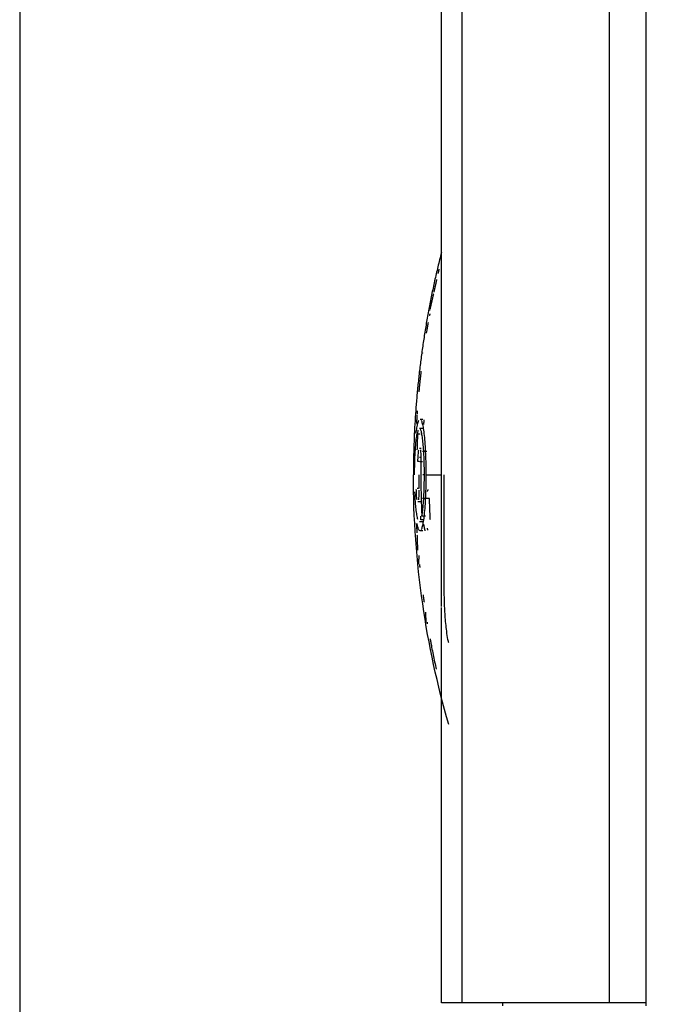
# Model space of a CAD drawing. Header units: millimetres. Extents: x 4946 to 6276, y -4769 to -3439.
# Tile 120 of 195: x 5752 to 5788, y -3782 to -3729. Entities that reach past the tile are written whole.
import ezdxf

# ---------------------------------------------------------------- set-up
doc = ezdxf.new("R2010")
doc.units = ezdxf.units.MM
doc.layers.add('ROXX_NEOmini_FIXTURE', color=7, linetype='Continuous', true_color=0x000000)
doc.dimstyles.get("Standard").update_dxf_attribs({"dimscale": 10, "dimtxt": 2.5, "dimasz": 3, "dimexe": 1, "dimexo": 0.5, "dimgap": 0.8, "dimtad": 1, "dimtoh": 1, "dimdec": 1, "dimzin": 1, "dimdsep": 46, "dimtxsty": 'Standard', "dimblk": 'OPEN90', "dimcen": 2.5, "dimadec": 1, "dimazin": 1, "dimtfac": 1, "dimtdec": 4, "dimtix": 1, "dimtofl": 0, "dimtmove": 1, "dimatfit": 3, "dimldrblk": 'OPEN90', "dimfxl": 1, "dimtolj": 1, "dimtzin": 1, "dimarcsym": 0})

# ---------------------------------------------------------------- blocks, each defined once
blk = doc.blocks.new('*D4')
at = {"layer": 'Defpoints', "color": 0}
for p in [(5752.196, -3663.256), (6119.696, -3663.256), (6119.696, -3885.816)]:
    blk.add_point(p, dxfattribs=at)
at = {"layer": 'ROXX_NEOmini_FIXTURE', "color": 0, "lineweight": -2}
for p, q in [((5752.196, -3669.257), (5752.196, -3888.817)), ((6119.696, -3669.257), (6119.696, -3888.817)), ((5758.197, -3885.816), (6113.695, -3885.816))]:
    blk.add_line(p, q, dxfattribs=at)
at = {"layer": 'ROXX_NEOmini_FIXTURE', "color": 0}
for points in [[(5758.197, -3884.816), (5758.197, -3886.817), (5752.196, -3885.816)], [(6113.695, -3886.817), (6113.695, -3884.816), (6119.696, -3885.816)]]:
    blk.add_solid(points, dxfattribs=at)
at = {"layer": 'ROXX_NEOmini_FIXTURE', "color": 0, "insert": (5935.946, -3878.915), "char_height": 9.0015, "attachment_point": 5}
blk.add_mtext('\\A1;367.5', dxfattribs=at)

msp = doc.modelspace()

# ---------------------------------------------------------------- linework, layer by layer
at = {"layer": 'ROXX_NEOmini_FIXTURE', "color": 18, "lineweight": -3, "true_color": 0x000000}
for points, degree in [([(5783.844, -3626.679), (5783.844, -3704.153), (5783.844, -3781.627)], 2), ([(5785.838, -3781.627), (5785.839, -3704.094), (5785.839, -3626.561)], 2), ([(5775.955, -3781.627), (5775.955, -3710.447), (5775.955, -3639.267)], 2), ([(5774.838, -3760.332), (5774.838, -3701.458), (5774.838, -3642.584)], 2), ([(5773.692, -3750.277), (5773.769, -3750.277), (5773.847, -3750.277)], 2), ([(5773.753, -3750.335), (5773.773, -3750.374), (5773.813, -3750.488), (5773.867, -3750.763), (5773.916, -3751.145), (5773.955, -3751.603), (5773.984, -3752.128), (5774.002, -3752.696), (5774.006, -3753.084), (5774.006, -3753.277)], 3), ([(5773.664, -3750.757), (5773.765, -3750.757), (5773.866, -3750.757)], 2), ([(5773.928, -3753.277), (5773.928, -3753.112), (5773.924, -3752.781), (5773.909, -3752.303), (5773.884, -3751.864), (5773.852, -3751.482), (5773.811, -3751.165), (5773.765, -3750.934), (5773.733, -3750.838), (5773.716, -3750.806)], 3), ([(5773.539, -3751.061), (5773.616, -3751.061), (5773.693, -3751.061)], 2), ([(5773.579, -3752.557), (5773.58, -3752.494), (5773.584, -3752.368), (5773.595, -3752.189), (5773.61, -3752.042), (5773.623, -3751.964), (5773.63, -3751.933)], 3), ([(5773.672, -3751.837), (5773.712, -3751.837), (5773.751, -3751.837)], 2), ([(5773.712, -3751.933), (5773.718, -3751.965), (5773.728, -3752.043), (5773.739, -3752.195), (5773.745, -3752.371), (5773.745, -3752.495), (5773.744, -3752.557)], 3), ([(5773.66, -3752.317), (5773.706, -3752.317), (5773.752, -3752.317)], 2), ([(5773.684, -3752.53), (5773.684, -3752.539), (5773.684, -3752.548), (5773.684, -3752.557)], 3), ([(5773.651, -3752.557), (5773.615, -3752.557), (5773.579, -3752.557)], 2), ([(5773.684, -3752.557), (5773.725, -3752.557), (5773.765, -3752.557)], 2), ([(5773.744, -3752.557), (5773.789, -3752.557), (5773.835, -3752.557)], 2), ([(5774.006, -3753.277), (5774.006, -3753.474), (5774.002, -3753.868), (5773.984, -3754.438), (5773.954, -3754.96), (5773.915, -3755.415), (5773.866, -3755.794), (5773.812, -3756.067), (5773.773, -3756.181), (5773.753, -3756.219)], 3), ([(5773.604, -3753.997), (5773.569, -3753.997), (5773.534, -3753.997)], 2), ([(5773.76, -3754.717), (5773.666, -3754.717), (5773.572, -3754.717)], 2), ([(5773.879, -3755.692), (5773.809, -3755.692), (5773.739, -3755.692)], 2), ([(5773.857, -3755.493), (5773.823, -3755.493), (5773.79, -3755.493)], 2), ([(5773.992, -3755.493), (5773.952, -3755.493), (5773.912, -3755.493)], 2), ([(5773.866, -3755.797), (5773.765, -3755.797), (5773.664, -3755.797)], 2), ([(5773.846, -3756.277), (5773.769, -3756.277), (5773.692, -3756.277)], 2), ([(5785.838, -3781.777), (5785.838, -3781.686), (5785.838, -3781.594)], 2), ([(5783.844, -3781.627), (5779.899, -3781.627), (5775.955, -3781.627)], 2), ([(5785.838, -3781.627), (5785.091, -3781.627), (5784.426, -3781.627), (5783.844, -3781.627)], 3)]:
    msp.add_open_spline(points, degree=degree, dxfattribs=at)
at = {"layer": 'ROXX_NEOmini_FIXTURE', "color": 18, "true_color": 0x000000}
for points, weights in [([(5774.838, -3741.338), (5773.338, -3747.213), (5773.338, -3753.277)], [0.917776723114, 0.950534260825, 0.999999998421]), ([(5774.838, -3741.338), (5773.338, -3747.213), (5773.338, -3753.277)], [0.917776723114, 0.950534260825, 0.999999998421]), ([(5774.67, -3742.46), (5774.698, -3742.339), (5774.727, -3742.218)], [0.999972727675, 0.999983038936, 1]), ([(5774.67, -3742.46), (5774.698, -3742.339), (5774.727, -3742.218)], [0.999972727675, 0.999983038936, 1]), ([(5774.452, -3743.457), (5774.523, -3743.115), (5774.599, -3742.774)], [1, 0.999952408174, 0.999957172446]), ([(5774.452, -3743.457), (5774.523, -3743.115), (5774.599, -3742.774)], [1, 0.999952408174, 0.999957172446]), ([(5774.237, -3744.383), (5774.33, -3743.962), (5774.432, -3743.542)], [1, 0.999946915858, 1]), ([(5774.237, -3744.383), (5774.33, -3743.962), (5774.432, -3743.542)], [1, 0.999946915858, 1]), ([(5774.071, -3745.502), (5774.106, -3745.291), (5774.142, -3745.08)], [0.999910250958, 0.99991123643, 0.999931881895]), ([(5774.071, -3745.502), (5774.106, -3745.291), (5774.142, -3745.08)], [0.999910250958, 0.99991123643, 0.999931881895]), ([(5774.223, -3744.622), (5774.208, -3744.666), (5774.192, -3744.71)], [1, 0.999982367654, 0.99997168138]), ([(5774.223, -3744.622), (5774.208, -3744.666), (5774.192, -3744.71)], [1, 0.999982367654, 0.99997168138]), ([(5773.647, -3748.81), (5773.699, -3748.254), (5773.763, -3747.699)], [1, 0.999933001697, 1]), ([(5773.647, -3748.81), (5773.699, -3748.254), (5773.763, -3747.699)], [1, 0.999933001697, 1]), ([(5773.519, -3750.506), (5773.532, -3750.287), (5773.546, -3750.069)], [1, 0.999986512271, 0.999993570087]), ([(5773.519, -3750.506), (5773.532, -3750.287), (5773.546, -3750.069)], [1, 0.999986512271, 0.999993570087]), ([(5773.55, -3750.008), (5773.553, -3749.97), (5773.556, -3749.933)], [0.999995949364, 0.999997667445, 1]), ([(5773.55, -3750.008), (5773.553, -3749.97), (5773.556, -3749.933)], [0.999995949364, 0.999997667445, 1]), ([(5773.58, -3757.316), (5773.56, -3756.915), (5773.548, -3756.513)], [1, 0.999953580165, 1]), ([(5773.58, -3757.316), (5773.56, -3756.915), (5773.548, -3756.513)], [1, 0.999953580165, 1]), ([(5773.634, -3757.602), (5773.615, -3757.831), (5773.614, -3758.062)], [1, 0.9999058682, 1]), ([(5773.634, -3757.602), (5773.615, -3757.831), (5773.614, -3758.062)], [1, 0.9999058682, 1]), ([(5773.697, -3758.243), (5773.688, -3758.164), (5773.68, -3758.085)], [1, 0.999994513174, 0.999991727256]), ([(5773.697, -3758.243), (5773.688, -3758.164), (5773.68, -3758.085)], [1, 0.999994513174, 0.999991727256]), ([(5773.926, -3760.1), (5773.898, -3759.909), (5773.872, -3759.718)], [1, 0.999991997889, 1]), ([(5773.926, -3760.1), (5773.898, -3759.909), (5773.872, -3759.718)], [1, 0.999991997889, 1]), ([(5773.991, -3760.635), (5773.989, -3760.914), (5774.013, -3761.194)], [0.999957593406, 0.999837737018, 1]), ([(5773.991, -3760.635), (5773.989, -3760.914), (5774.013, -3761.194)], [0.999957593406, 0.999837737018, 1]), ([(5774.114, -3761.4), (5774.114, -3761.396), (5774.114, -3761.391)], [0.999995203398, 0.999997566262, 1]), ([(5774.114, -3761.4), (5774.114, -3761.396), (5774.114, -3761.391)], [0.999995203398, 0.999997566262, 1]), ([(5774.335, -3762.518), (5774.291, -3762.294), (5774.249, -3762.069)], [0.999908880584, 0.999910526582, 0.999934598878]), ([(5774.335, -3762.518), (5774.291, -3762.294), (5774.249, -3762.069)], [0.999908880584, 0.999910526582, 0.999934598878])]:
    msp.add_rational_spline(points, weights, degree=2, dxfattribs=at)
for points, degree in [([(5774.201, -3744.44), (5774.199, -3744.448), (5774.197, -3744.456), (5774.196, -3744.465)], 3), ([(5774.201, -3744.44), (5774.199, -3744.448), (5774.197, -3744.456), (5774.196, -3744.465)], 3), ([(5774.052, -3745.499), (5774.043, -3745.552), (5774.034, -3745.606), (5774.026, -3745.66)], 3), ([(5774.052, -3745.499), (5774.043, -3745.552), (5774.034, -3745.606), (5774.026, -3745.66)], 3), ([(5773.843, -3746.739), (5773.844, -3746.732), (5773.845, -3746.725), (5773.846, -3746.718)], 3), ([(5773.843, -3746.739), (5773.844, -3746.732), (5773.845, -3746.725), (5773.846, -3746.718)], 3), ([(5773.507, -3749.557), (5773.507, -3749.553), (5773.508, -3749.55), (5773.508, -3749.546)], 3), ([(5773.507, -3749.557), (5773.507, -3749.553), (5773.508, -3749.55), (5773.508, -3749.546)], 3), ([(5773.546, -3749.934), (5773.549, -3749.897), (5773.551, -3749.86), (5773.554, -3749.823)], 3), ([(5773.546, -3749.934), (5773.549, -3749.897), (5773.551, -3749.86), (5773.554, -3749.823)], 3), ([(5773.402, -3753.277), (5773.402, -3753.219), (5773.403, -3753.104), (5773.404, -3752.934), (5773.407, -3752.77), (5773.411, -3752.61), (5773.416, -3752.457), (5773.422, -3752.306), (5773.429, -3752.157), (5773.438, -3752.008), (5773.448, -3751.855), (5773.46, -3751.697), (5773.475, -3751.531), (5773.493, -3751.36), (5773.515, -3751.199), (5773.531, -3751.105), (5773.539, -3751.061)], 3), ([(5773.402, -3753.277), (5773.402, -3753.219), (5773.403, -3753.104), (5773.404, -3752.934), (5773.407, -3752.77), (5773.411, -3752.61), (5773.416, -3752.457), (5773.422, -3752.306), (5773.429, -3752.157), (5773.438, -3752.008), (5773.448, -3751.855), (5773.46, -3751.697), (5773.475, -3751.531), (5773.493, -3751.36), (5773.515, -3751.199), (5773.531, -3751.105), (5773.539, -3751.061)], 3), ([(5773.541, -3756.385), (5773.538, -3756.329), (5773.531, -3756.218), (5773.521, -3756.051), (5773.515, -3755.939), (5773.512, -3755.884)], 3), ([(5773.541, -3756.385), (5773.538, -3756.329), (5773.531, -3756.218), (5773.521, -3756.051), (5773.515, -3755.939), (5773.512, -3755.884)], 3), ([(5774.838, -3781.627), (5774.838, -3771.013), (5774.838, -3760.399)], 2), ([(5774.838, -3781.627), (5774.838, -3771.013), (5774.838, -3760.399)], 2), ([(5774.103, -3761.264), (5774.1, -3761.24), (5774.096, -3761.214), (5774.092, -3761.187)], 3), ([(5774.103, -3761.264), (5774.1, -3761.24), (5774.096, -3761.214), (5774.092, -3761.187)], 3), ([(5774.316, -3762.522), (5774.341, -3762.654), (5774.394, -3762.918), (5774.477, -3763.314), (5774.534, -3763.577), (5774.563, -3763.709)], 3), ([(5774.316, -3762.522), (5774.341, -3762.654), (5774.394, -3762.918), (5774.477, -3763.314), (5774.534, -3763.577), (5774.563, -3763.709)], 3), ([(5775.955, -3781.627), (5775.58, -3781.627), (5775.051, -3781.627), (5774.838, -3781.627), (5774.838, -3781.627)], 3), ([(5775.955, -3781.627), (5775.58, -3781.627), (5775.051, -3781.627), (5774.838, -3781.627), (5774.838, -3781.627)], 3), ([(5778.138, -3781.777), (5778.138, -3781.702), (5778.138, -3781.627)], 2), ([(5778.138, -3781.777), (5778.138, -3781.702), (5778.138, -3781.627)], 2)]:
    msp.add_open_spline(points, degree=degree, dxfattribs=at)
at = {"layer": 'ROXX_NEOmini_FIXTURE', "color": 18, "lineweight": -3, "true_color": 0x000000}
for points, knots in [([(5773.482, -3751.055), (5773.495, -3750.942), (5773.528, -3750.707), (5773.574, -3750.481), (5773.613, -3750.369), (5773.633, -3750.332)], [2.493702, 2.493702, 2.493702, 2.493702, 2.966455, 3.559745, 4.153036, 4.153036, 4.153036, 4.153036]), ([(5773.797, -3755.452), (5773.811, -3755.374), (5773.84, -3755.179), (5773.877, -3754.803), (5773.906, -3754.334), (5773.924, -3753.816), (5773.928, -3753.457), (5773.928, -3753.277)], [0.084929, 0.084929, 0.084929, 0.084929, 0.545175, 1.09035, 1.635526, 2.180701, 2.725876, 2.725876, 2.725876, 2.725876]), ([(5773.535, -3754.609), (5773.529, -3754.575), (5773.519, -3754.492), (5773.506, -3754.343), (5773.499, -3754.19), (5773.496, -3754.095), (5773.495, -3754.058)], [0.3809003, 0.3809003, 0.3809003, 0.3809003, 0.5713505, 0.7618006, 0.9522508, 1.074674, 1.074674, 1.074674, 1.074674]), ([(5773.63, -3754.088), (5773.63, -3754.12), (5773.63, -3754.214), (5773.626, -3754.36), (5773.618, -3754.509), (5773.61, -3754.587), (5773.605, -3754.618)], [0.0923826, 0.0923826, 0.0923826, 0.0923826, 0.1902679, 0.3805358, 0.5708037, 0.7610716, 0.7610716, 0.7610716, 0.7610716]), ([(5773.692, -3756.277), (5773.669, -3756.277), (5773.627, -3756.231), (5773.575, -3756.071), (5773.549, -3755.953), (5773.537, -3755.883)], [0, 0, 0, 0, 0.526851, 1.053702, 1.500272, 1.500272, 1.500272, 1.500272]), ([(5775.233, -3762.295), (5775.227, -3762.269), (5775.191, -3762.099), (5775.137, -3761.776), (5775.086, -3761.349), (5775.05, -3760.934), (5775.024, -3760.528), (5775.001, -3759.994), (5774.995, -3759.602), (5774.995, -3759.343)], [0.364551, 0.364551, 0.364551, 0.364551, 0.446258, 0.892516, 1.338774, 1.785032, 2.23129, 2.677548, 3.570064, 3.570064, 3.570064, 3.570064])]:
    msp.add_open_spline(points, degree=3, knots=knots, dxfattribs=at)
for points, weights in [([(5773.898, -3750.313), (5773.89, -3750.439), (5773.883, -3750.565)], [0.999999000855, 0.999995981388, 1]), ([(5773.547, -3751.93), (5773.562, -3751.396), (5773.589, -3750.862)], [0.999844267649, 0.99986036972, 1]), ([(5773.823, -3752.002), (5773.929, -3752.003), (5774.06, -3752.002)], [1, 0.999872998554, 1]), ([(5773.744, -3752.557), (5773.738, -3752.917), (5773.738, -3753.277)], [1, 0.99997171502, 1]), ([(5773.624, -3753.277), (5773.624, -3753.637), (5773.629, -3753.997)], [1, 0.999971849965, 1]), ([(5773.738, -3753.277), (5773.738, -3754.386), (5773.79, -3755.493)], [1, 0.999731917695, 1]), ([(5773.953, -3753.277), (5773.898, -3753.277), (5773.848, -3753.277)], [1, 0.999974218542, 1]), ([(5774.006, -3753.277), (5774.348, -3753.277), (5774.861, -3753.277)], [1, 0.998973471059, 0.999767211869]), ([(5774.995, -3759.343), (5774.995, -3756.512), (5774.995, -3753.277)], [1, 0.968291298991, 1]), ([(5774.094, -3754.159), (5774.111, -3754.111), (5774.128, -3754.063)], [1, 0.999997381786, 1]), ([(5774.202, -3754.542), (5773.984, -3754.541), (5773.822, -3754.542)], [1, 0.99970727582, 1]), ([(5774.247, -3755.692), (5774.217, -3755.117), (5774.202, -3754.542)], [1, 0.999927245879, 1]), ([(5773.739, -3755.692), (5773.735, -3755.594), (5773.73, -3755.496)], [1, 0.999974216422, 0.999952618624]), ([(5773.886, -3755.932), (5773.902, -3756.027), (5773.918, -3756.123)], [1, 0.999996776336, 1]), ([(5773.918, -3756.123), (5773.937, -3756.195), (5773.956, -3756.267)], [1, 0.999996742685, 1]), ([(5774.07, -3756.123), (5774.086, -3756.179), (5774.103, -3756.235)], [1, 0.999997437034, 0.999998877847])]:
    msp.add_rational_spline(points, weights, degree=2, dxfattribs=at)
at = {"layer": 'ROXX_NEOmini_FIXTURE', "color": 18, "true_color": 0x000000}
for points, knots in [([(5775.233, -3766.666), (5774.621, -3764.546), (5774.154, -3762.385), (5773.837, -3760.199), (5773.505, -3757.906), (5773.338, -3755.593), (5773.338, -3753.277)], [138.915149, 138.915149, 138.915149, 138.915149, 145.54841, 145.54841, 145.54841, 152.499683, 152.499683, 152.499683, 152.499683]), ([(5775.233, -3766.666), (5774.621, -3764.546), (5774.154, -3762.385), (5773.837, -3760.199), (5773.505, -3757.906), (5773.338, -3755.593), (5773.338, -3753.277)], [138.915149, 138.915149, 138.915149, 138.915149, 145.54841, 145.54841, 145.54841, 152.499683, 152.499683, 152.499683, 152.499683]), ([(5773.579, -3755.66), (5773.57, -3755.63), (5773.552, -3755.559), (5773.526, -3755.424), (5773.503, -3755.267), (5773.482, -3755.099), (5773.466, -3754.929), (5773.452, -3754.765), (5773.441, -3754.607), (5773.432, -3754.452), (5773.425, -3754.312), (5773.421, -3754.223), (5773.42, -3754.184)], [-3.311006, -3.311006, -3.311006, -3.311006, -3.090272, -2.869538, -2.648805, -2.428071, -2.207337, -1.986603, -1.76587, -1.545136, -1.324402, -1.164331, -1.164331, -1.164331, -1.164331]), ([(5773.579, -3755.66), (5773.57, -3755.63), (5773.552, -3755.559), (5773.526, -3755.424), (5773.503, -3755.267), (5773.482, -3755.099), (5773.466, -3754.929), (5773.452, -3754.765), (5773.441, -3754.607), (5773.432, -3754.452), (5773.425, -3754.312), (5773.421, -3754.223), (5773.42, -3754.184)], [-3.311006, -3.311006, -3.311006, -3.311006, -3.090272, -2.869538, -2.648805, -2.428071, -2.207337, -1.986603, -1.76587, -1.545136, -1.324402, -1.164331, -1.164331, -1.164331, -1.164331])]:
    msp.add_open_spline(points, degree=3, knots=knots, dxfattribs=at)

# ---------------------------------------------------------------- dimensions: what is measured, and where the dimension line sits
at = {"layer": 'ROXX_NEOmini_FIXTURE', "color": 5, "true_color": 0x0000ff}
dim = msp.add_linear_dim(base=(6119.696, -3885.816), p1=(5752.196, -3663.256), p2=(6119.696, -3663.256), dimstyle='Standard', override={"dimscale": 3.0005, "dimtxt": 3, "dimasz": 2, "dimexe": 1, "dimexo": 2, "dimgap": 0.8, "dimtad": 1, "dimtih": 0, "dimtoh": 0, "dimdec": 1, "dimlfac": 1, "dimzin": 1, "dimtxsty": 'Standard', "dimsah": 0, "dimcen": 2.5, "dimadec": 1, "dimazin": 1, "dimtix": 0, "dimtmove": 0, "dimtzin": 1}, dxfattribs=at)
dim.commit()
dim.dimension.update_dxf_attribs({"geometry": '*D4', "text_midpoint": (5935.946, -3878.915)})

doc.saveas('drawing.dxf')
